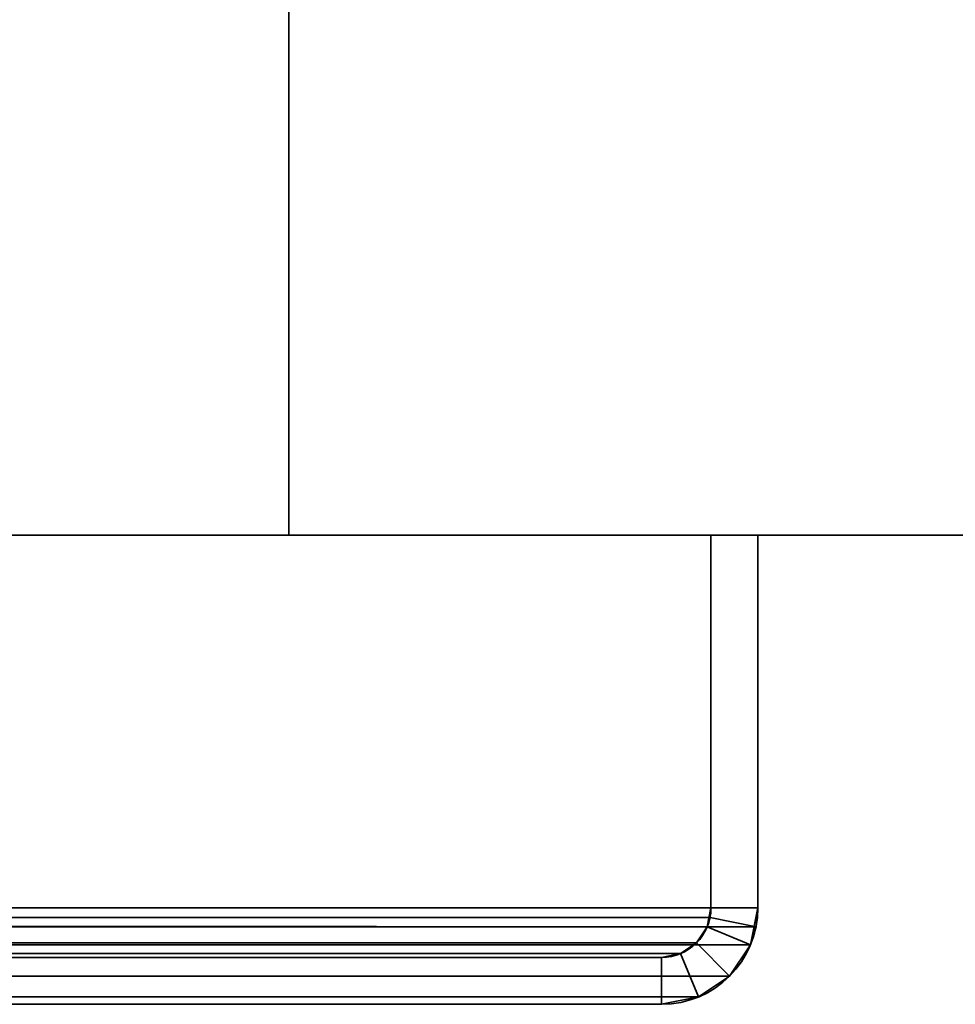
# Model space of a CAD drawing. Header units: millimetres. Extents: x -603 to 3703, y -115 to 193.
# Tile 200 of 256: x 444 to 474, y -33 to -2. Entities that reach past the tile are written whole.
import ezdxf

# ---------------------------------------------------------------- set-up
doc = ezdxf.new("R2010")
doc.units = ezdxf.units.MM
doc.layers.add('151', color=7, linetype='Continuous', true_color=0xffffff)

# ---------------------------------------------------------------- blocks, each defined once
blk = doc.blocks.new('UG_SURFACE_001')
at = {"layer": '151', "color": 252, "linetype": 'Continuous', "lineweight": 35}
for points in [[(603, -18, 2212.25), (603, 174.4, 2212.25), (-603, 174.4, 2212.25), (-603, -18, 2212.25)], [(-453, -18, 2062.25), (-453, 174.4, 2062.25), (453, 174.4, 2062.25), (453, -18, 2062.25)], [(453, -18, 2062.25), (453, 174.4, 2062.25), (453, 174.4, -7.75), (453, -18, -7.75)], [(453, -18, -7.75), (453, 174.4, -7.75), (603, 174.4, -7.75), (603, -18, -7.75)], [(603, -18, 2212.25), (-603, -18, 2212.25), (-453, -18, 2062.25), (453, -18, 2062.25)], [(453, -18, 2062.25), (453, -18, -7.75), (603, -18, -7.75), (603, -18, 2212.25)]]:
    blk.add_3dface(points, dxfattribs=at)
blk = doc.blocks.new('UG_SURFACE_035')
at = {"layer": '151', "color": 252, "linetype": 'Continuous', "lineweight": 35}
for points in [[(-468, -18, 2075.25), (468, -18, 2075.25), (466.5, -18, 2073.75), (-466.5, -18, 2073.75)], [(-468, -18, 2075.25), (-468, -29.92, 2075.25), (468, -29.92, 2075.25), (468, -18, 2075.25)], [(-466.5, -18, 2073.75), (466.5, -18, 2073.75), (466.5, -29.92, 2073.75), (-466.5, -29.92, 2073.75)], [(466.5, -29.92, 2073.75), (466.5, -18, 2073.75), (468, -18, 2075.25), (468, -29.92, 2075.25)], [(467.941, -30.521, 2075.191), (-468, -29.92, 2075.25), (-467.941, -30.521, 2075.191)], [(467.941, -30.521, 2075.191), (468, -29.92, 2075.25), (-468, -29.92, 2075.25)], [(-466.47, -30.228, 2073.72), (-466.5, -29.92, 2073.75), (466.5, -29.92, 2073.75)], [(-466.47, -30.228, 2073.72), (466.5, -29.92, 2073.75), (466.47, -30.228, 2073.72)], [(468, -29.92, 2075.25), (467.941, -30.521, 2075.191), (466.47, -30.228, 2073.72), (466.5, -29.92, 2073.75)], [(-467.941, -30.521, 2075.191), (-467.766, -31.099, 2075.016), (467.766, -31.099, 2075.016), (467.941, -30.521, 2075.191)], [(466.47, -30.228, 2073.72), (466.38, -30.525, 2073.63), (-466.38, -30.525, 2073.63), (-466.47, -30.228, 2073.72)], [(466.037, -31.037, 2073.287), (-466.037, -31.037, 2073.287), (-466.38, -30.525, 2073.63), (466.38, -30.525, 2073.63)], [(467.766, -31.099, 2075.016), (467.098, -32.098, 2074.348), (466.037, -31.037, 2073.287), (466.38, -30.525, 2073.63)], [(467.941, -30.521, 2075.191), (467.766, -31.099, 2075.016), (466.38, -30.525, 2073.63), (466.47, -30.228, 2073.72)], [(467.766, -31.099, 2075.016), (-467.766, -31.099, 2075.016), (-467.098, -32.098, 2074.348), (467.098, -32.098, 2074.348)], [(465.525, -31.38, 2072.775), (-465.525, -31.38, 2072.775), (-466.037, -31.037, 2073.287), (466.037, -31.037, 2073.287)], [(465.525, -31.38, 2072.775), (466.037, -31.037, 2073.287), (467.098, -32.098, 2074.348), (466.099, -32.766, 2073.349)], [(464.92, -31.5, 2072.17), (-464.92, -31.5, 2072.17), (-465.525, -31.38, 2072.775), (465.525, -31.38, 2072.775)], [(464.92, -31.5, 2072.17), (465.525, -31.38, 2072.775), (466.099, -32.766, 2073.349), (464.92, -33, 2072.17)], [(-464.92, -31.5, 2072.17), (464.92, -31.5, 2072.17), (416.08, -31.5, 2023.33), (-416.08, -31.5, 2023.33)], [(464.92, -33, 2072.17), (416.08, -33, 2023.33), (416.08, -31.5, 2023.33), (464.92, -31.5, 2072.17)], [(467.098, -32.098, 2074.348), (-467.098, -32.098, 2074.348), (-466.099, -32.766, 2073.349), (466.099, -32.766, 2073.349)], [(466.099, -32.766, 2073.349), (-466.099, -32.766, 2073.349), (-464.92, -33, 2072.17), (464.92, -33, 2072.17)], [(-464.92, -33, 2072.17), (-416.08, -33, 2023.33), (416.08, -33, 2023.33), (464.92, -33, 2072.17)]]:
    blk.add_3dface(points, dxfattribs=at)
blk = doc.blocks.new('UG_SURFACE_036')
at = {"layer": '151', "color": 252, "linetype": 'Continuous', "lineweight": 35}
for points in [[(468, -18, 2075.25), (468, -18, -7.75), (466.5, -18, -7.75), (466.5, -18, 2073.75)], [(466.5, -18, 2073.75), (466.5, -18, -7.75), (466.5, -29.92, -7.75), (466.5, -29.92, 2073.75)], [(466.5, -29.92, -7.75), (466.5, -18, -7.75), (468, -18, -7.75), (468, -29.92, -7.75)], [(468, -29.92, 2075.25), (468, -18, 2075.25), (466.5, -18, 2073.75), (466.5, -29.92, 2073.75)], [(468, -18, 2075.25), (468, -29.92, 2075.25), (468, -29.92, -7.75), (468, -18, -7.75)], [(466.5, -29.92, -7.75), (466.38, -30.525, -7.75), (466.38, -30.525, 2073.63)], [(466.38, -30.525, 2073.63), (466.47, -30.228, 2073.72), (466.5, -29.92, -7.75)], [(468, -29.92, -7.75), (467.766, -31.099, -7.75), (466.38, -30.525, -7.75), (466.5, -29.92, -7.75)], [(466.47, -30.228, 2073.72), (466.5, -29.92, 2073.75), (466.5, -29.92, -7.75)], [(466.5, -29.92, 2073.75), (466.47, -30.228, 2073.72), (467.941, -30.521, 2075.191), (468, -29.92, 2075.25)], [(468, -29.92, -7.75), (467.941, -30.521, 2075.191), (467.766, -31.099, 2075.016)], [(467.766, -31.099, 2075.016), (467.766, -31.099, -7.75), (468, -29.92, -7.75)], [(468, -29.92, -7.75), (468, -29.92, 2075.25), (467.941, -30.521, 2075.191)], [(466.38, -30.525, 2073.63), (466.38, -30.525, -7.75), (466.037, -31.037, -7.75), (466.037, -31.037, 2073.287)], [(467.766, -31.099, -7.75), (467.098, -32.098, -7.75), (466.037, -31.037, -7.75), (466.38, -30.525, -7.75)], [(466.38, -30.525, 2073.63), (466.037, -31.037, 2073.287), (467.098, -32.098, 2074.348), (467.766, -31.099, 2075.016)], [(466.47, -30.228, 2073.72), (466.38, -30.525, 2073.63), (467.766, -31.099, 2075.016), (467.941, -30.521, 2075.191)], [(466.037, -31.037, 2073.287), (466.037, -31.037, -7.75), (465.525, -31.38, -7.75), (465.525, -31.38, 2072.775)], [(465.525, -31.38, -7.75), (466.037, -31.037, -7.75), (467.098, -32.098, -7.75), (466.099, -32.766, -7.75)], [(466.099, -32.766, 2073.349), (467.098, -32.098, 2074.348), (466.037, -31.037, 2073.287), (465.525, -31.38, 2072.775)], [(467.098, -32.098, 2074.348), (467.098, -32.098, -7.75), (467.766, -31.099, -7.75), (467.766, -31.099, 2075.016)], [(465.525, -31.38, 2072.775), (465.525, -31.38, -7.75), (464.92, -31.5, -7.75), (464.92, -31.5, 2072.17)], [(464.92, -31.5, -7.75), (465.525, -31.38, -7.75), (466.099, -32.766, -7.75), (464.92, -33, -7.75)], [(464.92, -33, 2072.17), (466.099, -32.766, 2073.349), (465.525, -31.38, 2072.775), (464.92, -31.5, 2072.17)], [(464.92, -31.5, 2072.17), (464.92, -31.5, -7.75), (416.08, -31.5, -7.75), (416.08, -31.5, 2023.33)], [(464.92, -33, -7.75), (416.08, -33, -7.75), (416.08, -31.5, -7.75), (464.92, -31.5, -7.75)], [(464.92, -31.5, 2072.17), (416.08, -31.5, 2023.33), (416.08, -33, 2023.33), (464.92, -33, 2072.17)], [(466.099, -32.766, 2073.349), (466.099, -32.766, -7.75), (467.098, -32.098, -7.75), (467.098, -32.098, 2074.348)], [(464.92, -33, 2072.17), (416.08, -33, 2023.33), (416.08, -33, -7.75), (464.92, -33, -7.75)], [(464.92, -33, 2072.17), (464.92, -33, -7.75), (466.099, -32.766, -7.75), (466.099, -32.766, 2073.349)]]:
    blk.add_3dface(points, dxfattribs=at)

msp = doc.modelspace()

# ---------------------------------------------------------------- linework, layer by layer
at = {"layer": '151', "color": 252, "linetype": 'Continuous', "lineweight": 35, "true_color": 0x939598}
for p, q in [((453, -18, 2062.25), (453, 174.4, 2062.25)), ((453, 174.4, -7.75), (453, -18, -7.75)), ((-603, -18, 2212.25), (603, -18, 2212.25)), ((468, -18, 2075.25), (-468, -18, 2075.25)), ((466.5, -18, 2073.75), (-466.5, -18, 2073.75)), ((453, -18, 2062.25), (-453, -18, 2062.25)), ((453, -18, -7.75), (453, -18, 2062.25)), ((453, -18, -7.75), (603, -18, -7.75)), ((466.5, -18, -7.75), (466.5, -18, 2073.75)), ((466.5, -18, 2073.75), (466.5, -29.92, 2073.75)), ((468, -18, 2075.25), (466.5, -18, 2073.75)), ((468, -18, 2075.25), (466.5, -18, 2073.75)), ((466.5, -18, -7.75), (468, -18, -7.75)), ((466.5, -18, 2073.75), (466.5, -29.92, 2073.75)), ((466.5, -18, -7.75), (466.5, -29.92, -7.75)), ((468, -18, 2075.25), (468, -29.92, 2075.25)), ((468, -18, -7.75), (468, -18, 2075.25)), ((468, -18, -7.75), (468, -29.92, -7.75)), ((468, -18, 2075.25), (468, -29.92, 2075.25)), ((468, -29.92, 2075.25), (-468, -29.92, 2075.25)), ((466.5, -29.92, 2073.75), (-466.5, -29.92, 2073.75)), ((466.5, -29.92, -7.75), (466.5, -29.92, 2073.75)), ((468, -29.92, -7.75), (468, -29.92, 2075.25)), ((464.92, -31.5, 2072.17), (-464.92, -31.5, 2072.17)), ((464.92, -31.5, 2072.17), (416.08, -31.5, 2023.33)), ((464.92, -31.5, 2072.17), (416.08, -31.5, 2023.33)), ((464.92, -31.5, -7.75), (416.08, -31.5, -7.75)), ((464.92, -31.5, -7.75), (464.92, -31.5, 2072.17)), ((464.92, -33, 2072.17), (-464.92, -33, 2072.17)), ((464.92, -33, 2072.17), (416.08, -33, 2023.33)), ((464.92, -33, 2072.17), (416.08, -33, 2023.33)), ((464.92, -33, -7.75), (416.08, -33, -7.75)), ((464.92, -33, -7.75), (464.92, -33, 2072.17))]:
    msp.add_line(p, q, dxfattribs=at)
at = {"layer": '151', "color": 252, "linetype": 'Continuous', "lineweight": 35, "true_color": 0x939598, "extrusion": (0, 0, -1)}
for radius in [3.08, 1.58]:
    msp.add_arc((-464.92, -29.92, 7.75), radius, 180, 270, dxfattribs=at)
at = {"layer": '151', "color": 252, "linetype": 'Continuous', "lineweight": 35, "true_color": 0x939598, "extrusion": (0.707107, 6.12323e-17, -0.707107)}
for major_axis, start_param, end_param in [((1.58, 0, 1.58), 0, 1.570796), ((-1.58, 0, -1.58), 3.141593, 4.712389), ((3.08, 0, 3.08), 0, 1.570796), ((-3.08, 0, -3.08), 3.141593, 4.712389)]:
    msp.add_ellipse((464.92, -29.92, 2072.17), major_axis=major_axis, ratio=0.707107, start_param=start_param, end_param=end_param, dxfattribs=at)

# ---------------------------------------------------------------- block references
at = {"layer": '151', "color": 252, "linetype": 'Continuous', "lineweight": 35, "true_color": 0x939598}
for name in ['UG_SURFACE_001', 'UG_SURFACE_035', 'UG_SURFACE_036']:
    msp.add_blockref(name, (0, 0), dxfattribs=at)

doc.saveas('drawing.dxf')
